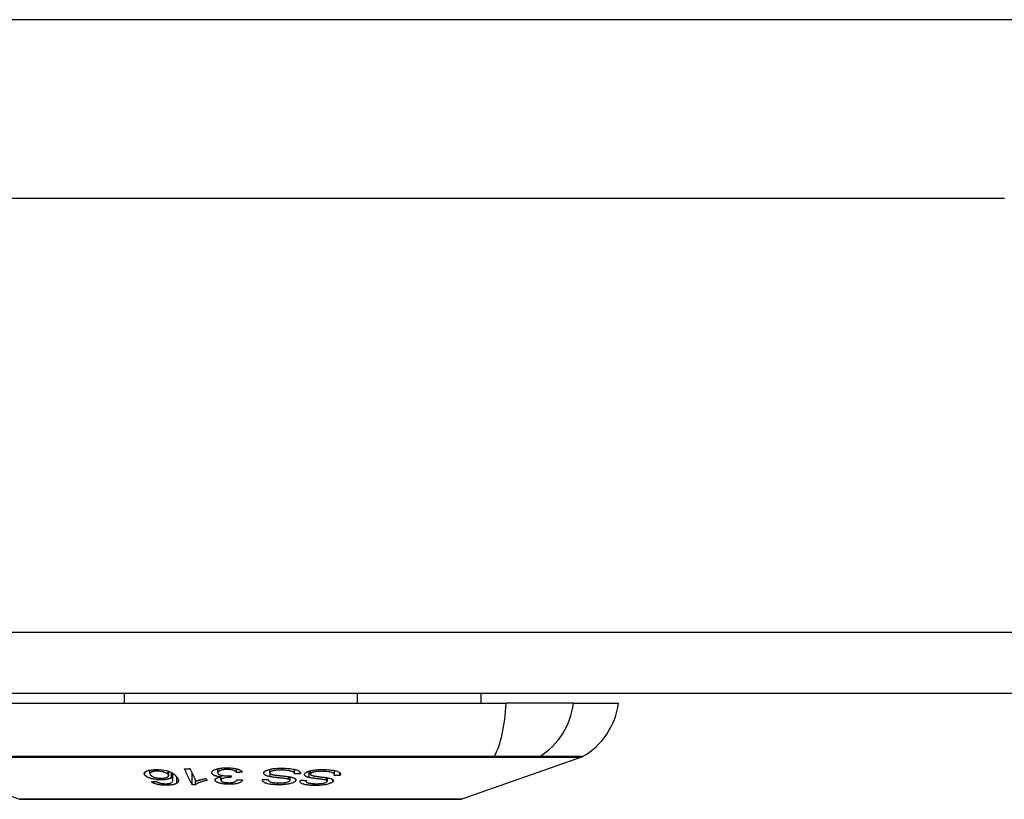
# Model space of a CAD drawing. Header units: inches. Extents: x 23 to 567, y 61 to 264.
# Tile 27 of 256: x 78.43 to 80.02, y 61.38 to 62.64. Entities that reach past the tile are written whole.
import ezdxf

# ---------------------------------------------------------------- set-up
doc = ezdxf.new("R2010")
doc.units = ezdxf.units.IN
doc.header["$MEASUREMENT"] = 0
doc.layers.add('Visible Edges(ANSI)', color=7, linetype='Continuous', lineweight=25)
doc.layers.add('Visible Tangent Edges(ANSI)', color=7, linetype='Continuous', lineweight=25)

msp = doc.modelspace()

# ---------------------------------------------------------------- linework, layer by layer
at = {"layer": 'Visible Edges(ANSI)'}
for p, q in [((77.4622, 62.348), (80.0202, 62.348)), ((131.0672, 61.548), (77.4622, 61.548)), ((78.5991, 61.548), (78.5991, 61.5323)), ((78.9752, 61.548), (78.9752, 61.5323)), ((79.175, 61.548), (79.175, 61.5323)), ((78.3585, 61.5323), (79.2158, 61.5323)), ((79.3246, 61.5323), (79.2158, 61.5323)), ((79.3246, 61.5323), (79.3974, 61.5323)), ((79.3375, 61.4454), (79.144, 61.3776)), ((78.6406, 61.4186), (78.6406, 61.4243)), ((78.6709, 61.4154), (78.6709, 61.4224)), ((78.6754, 61.4126), (78.6754, 61.4205)), ((78.6778, 61.4076), (78.6778, 61.419)), ((78.7086, 61.4007), (78.7086, 61.4201)), ((78.7503, 61.4202), (78.7503, 61.4266)), ((78.7554, 61.4134), (78.7554, 61.4161)), ((78.7721, 61.4153), (78.7715, 61.4125)), ((78.7715, 61.4125), (78.7715, 61.4152)), ((78.7804, 61.4205), (78.7804, 61.4265)), ((78.8341, 61.4199), (78.8341, 61.4257)), ((78.874, 61.4183), (78.874, 61.4256)), ((78.8834, 61.4182), (78.8834, 61.4203)), ((78.8998, 61.4178), (78.8998, 61.4234)), ((78.9386, 61.4172), (78.9386, 61.4237)), ((78.9474, 61.4159), (78.9474, 61.4201)), ((78.7144, 61.4008), (78.7144, 61.4076)), ((78.7313, 61.4108), (78.7328, 61.4077)), ((78.7553, 61.4083), (78.7553, 61.4134)), ((78.8318, 61.4087), (78.8318, 61.409)), ((78.8668, 61.4078), (78.8668, 61.4134)), ((78.8929, 61.4065), (78.8929, 61.4078)), ((78.9271, 61.4066), (78.9271, 61.4119))]:
    msp.add_line(p, q, dxfattribs=at)
at = {"layer": 'Visible Edges(ANSI)', "flags": 128}
for points in [[(78.6326, 61.4159), (78.6322, 61.4164), (78.6319, 61.4169), (78.6317, 61.4175), (78.6315, 61.418), (78.6315, 61.4185), (78.6315, 61.419), (78.6316, 61.4195), (78.6318, 61.42), (78.6321, 61.4204), (78.6324, 61.4209), (78.6329, 61.4214), (78.6335, 61.4218), (78.6342, 61.4223), (78.6349, 61.4227), (78.6358, 61.423), (78.6368, 61.4234), (78.6379, 61.4237), (78.6391, 61.424), (78.6404, 61.4243), (78.6418, 61.4245), (78.6433, 61.4247), (78.6449, 61.4249), (78.6465, 61.425), (78.6481, 61.4251)], [(78.6606, 61.4086), (78.6586, 61.4086), (78.6564, 61.4086), (78.6543, 61.4087), (78.6522, 61.4089), (78.6501, 61.4092), (78.6481, 61.4095), (78.6463, 61.4098), (78.6447, 61.4101), (78.6434, 61.4105), (78.6424, 61.4108), (78.6413, 61.4111), (78.6403, 61.4114), (78.6394, 61.4117), (78.6385, 61.4121), (78.6377, 61.4124), (78.6369, 61.4128), (78.6362, 61.4132), (78.6355, 61.4135), (78.6349, 61.4139), (78.6344, 61.4143), (78.6339, 61.4147), (78.6334, 61.4151), (78.633, 61.4155), (78.6326, 61.4159)], [(78.6504, 61.4226), (78.6497, 61.4226), (78.649, 61.4225), (78.6483, 61.4225), (78.6476, 61.4224), (78.6469, 61.4223), (78.6463, 61.4222), (78.6457, 61.4221), (78.6451, 61.4219), (78.6446, 61.4218), (78.6441, 61.4216), (78.6436, 61.4214), (78.6432, 61.4213), (78.6428, 61.4211), (78.6424, 61.4209), (78.6421, 61.4207), (78.6417, 61.4204), (78.6413, 61.4201), (78.6409, 61.4197), (78.6407, 61.4192), (78.6406, 61.4186), (78.6406, 61.4181), (78.6408, 61.4175), (78.6412, 61.4169), (78.6416, 61.4164)], [(78.6416, 61.4164), (78.642, 61.416), (78.6424, 61.4155), (78.6429, 61.4151), (78.6435, 61.4147), (78.6442, 61.4143), (78.6449, 61.4139), (78.6457, 61.4135), (78.6467, 61.4132), (78.6476, 61.4129), (78.6486, 61.4126), (78.6495, 61.4124), (78.6503, 61.4122), (78.6511, 61.412), (78.6518, 61.4119), (78.6526, 61.4117), (78.6535, 61.4116), (78.6543, 61.4115), (78.6552, 61.4114), (78.656, 61.4114), (78.6568, 61.4113), (78.6577, 61.4113), (78.6585, 61.4113), (78.6594, 61.4113), (78.6602, 61.4113)], [(78.6481, 61.4251), (78.6546, 61.4251), (78.6611, 61.4246), (78.667, 61.4235), (78.6705, 61.4225), (78.6717, 61.4221), (78.6726, 61.4218), (78.6735, 61.4214), (78.6743, 61.421), (78.6751, 61.4206), (78.6759, 61.4202), (78.6766, 61.4198), (78.6773, 61.4194), (78.6779, 61.419), (78.6785, 61.4186), (78.6791, 61.4181), (78.6796, 61.4177), (78.6802, 61.4173), (78.6807, 61.4168), (78.6812, 61.4164), (78.6816, 61.4159), (78.6821, 61.4155), (78.6825, 61.415), (78.6829, 61.4146), (78.6832, 61.4141)], [(78.6701, 61.4173), (78.6698, 61.4176), (78.6695, 61.4179), (78.6692, 61.4182), (78.6688, 61.4185), (78.6684, 61.4187), (78.668, 61.419), (78.6675, 61.4193), (78.667, 61.4196), (78.6665, 61.4198), (78.6659, 61.4201), (78.6653, 61.4204), (78.6646, 61.4206), (78.6639, 61.4209), (78.6631, 61.4211), (78.6623, 61.4214), (78.6615, 61.4216), (78.6606, 61.4218), (78.6597, 61.422), (78.6588, 61.4221), (78.6576, 61.4223), (78.6559, 61.4225), (78.6541, 61.4226), (78.6523, 61.4227), (78.6504, 61.4226)], [(78.6602, 61.4113), (78.6616, 61.4114), (78.6629, 61.4115), (78.6642, 61.4117), (78.6653, 61.4119), (78.6664, 61.4121), (78.6673, 61.4124), (78.6681, 61.4127), (78.6687, 61.413), (78.6692, 61.4132), (78.6696, 61.4135), (78.6699, 61.4137), (78.6702, 61.4139), (78.6704, 61.4142), (78.6706, 61.4145), (78.6707, 61.4147), (78.6708, 61.415), (78.6709, 61.4153), (78.6709, 61.4156), (78.6708, 61.4159), (78.6708, 61.4161), (78.6706, 61.4164), (78.6705, 61.4167), (78.6703, 61.417), (78.6701, 61.4173)], [(78.6964, 61.4265), (78.6967, 61.4265), (78.6971, 61.4265), (78.6975, 61.4265), (78.6979, 61.4265), (78.6982, 61.4265), (78.6986, 61.4265), (78.699, 61.4265), (78.6994, 61.4265), (78.6998, 61.4265), (78.7001, 61.4265), (78.7005, 61.4266), (78.7009, 61.4266), (78.7013, 61.4266), (78.7017, 61.4266), (78.702, 61.4266), (78.7024, 61.4266), (78.7028, 61.4266), (78.7032, 61.4266), (78.7035, 61.4266), (78.7039, 61.4266), (78.7043, 61.4266), (78.7047, 61.4267), (78.7051, 61.4267), (78.7054, 61.4267)], [(78.7086, 61.4007), (78.7081, 61.4018), (78.7075, 61.4029), (78.707, 61.4039), (78.7065, 61.405), (78.706, 61.4061), (78.7055, 61.4072), (78.705, 61.4082), (78.7045, 61.4093), (78.704, 61.4104), (78.7035, 61.4115), (78.703, 61.4125), (78.7024, 61.4136), (78.7019, 61.4147), (78.7014, 61.4158), (78.7009, 61.4168), (78.7004, 61.4179), (78.6999, 61.419), (78.6994, 61.4201), (78.6989, 61.4211), (78.6984, 61.4222), (78.6979, 61.4233), (78.6974, 61.4243), (78.6969, 61.4254), (78.6964, 61.4265)], [(78.7054, 61.4267), (78.7058, 61.4258), (78.7062, 61.425), (78.7066, 61.4242), (78.707, 61.4233), (78.7074, 61.4225), (78.7078, 61.4217), (78.7082, 61.4208), (78.7086, 61.42), (78.709, 61.4191), (78.7094, 61.4183), (78.7098, 61.4175), (78.7102, 61.4166), (78.7106, 61.4158), (78.711, 61.4149), (78.7114, 61.4141), (78.7118, 61.4133), (78.7122, 61.4124), (78.7126, 61.4116), (78.713, 61.4107), (78.7134, 61.4099), (78.7138, 61.4091), (78.7142, 61.4082), (78.7146, 61.4074), (78.7149, 61.4066)], [(78.7406, 61.4199), (78.7406, 61.4206), (78.7407, 61.4213), (78.7411, 61.422), (78.7417, 61.4227), (78.7424, 61.4234), (78.7434, 61.424), (78.7445, 61.4246), (78.7456, 61.4251), (78.7468, 61.4256), (78.7479, 61.426), (78.749, 61.4263), (78.75, 61.4265), (78.751, 61.4268), (78.7521, 61.427), (78.7533, 61.4272), (78.7545, 61.4274), (78.7557, 61.4276), (78.7569, 61.4277), (78.7582, 61.4278), (78.7595, 61.4279), (78.7608, 61.428), (78.7621, 61.4281), (78.7634, 61.4281), (78.7647, 61.4281)], [(78.7554, 61.4134), (78.7547, 61.4135), (78.7539, 61.4136), (78.7531, 61.4137), (78.7524, 61.4137), (78.7516, 61.4139), (78.7509, 61.414), (78.7502, 61.4141), (78.7495, 61.4142), (78.7488, 61.4144), (78.7481, 61.4145), (78.7475, 61.4147), (78.7469, 61.4149), (78.7463, 61.4151), (78.7457, 61.4153), (78.745, 61.4156), (78.7443, 61.4159), (78.7436, 61.4163), (78.7428, 61.4167), (78.7422, 61.4172), (78.7416, 61.4177), (78.7412, 61.4183), (78.7409, 61.4188), (78.7407, 61.4193), (78.7406, 61.4199)], [(78.765, 61.4255), (78.7638, 61.4254), (78.7626, 61.4254), (78.7615, 61.4253), (78.7603, 61.4252), (78.7592, 61.425), (78.7582, 61.4249), (78.7572, 61.4247), (78.7562, 61.4244), (78.7554, 61.4242), (78.7547, 61.4239), (78.754, 61.4237), (78.7534, 61.4235), (78.7529, 61.4232), (78.7524, 61.4229), (78.752, 61.4227), (78.7516, 61.4224), (78.7512, 61.4221), (78.7509, 61.4218), (78.7507, 61.4215), (78.7505, 61.4212), (78.7504, 61.4209), (78.7504, 61.4206), (78.7503, 61.4202), (78.7504, 61.4199)], [(78.7504, 61.4199), (78.7504, 61.4196), (78.7505, 61.4193), (78.7506, 61.419), (78.7508, 61.4188), (78.751, 61.4185), (78.7513, 61.4182), (78.7516, 61.4179), (78.752, 61.4177), (78.7524, 61.4174), (78.7529, 61.4171), (78.7534, 61.4169), (78.7539, 61.4167), (78.7545, 61.4164), (78.7552, 61.4162), (78.7559, 61.416), (78.7568, 61.4158), (78.7577, 61.4156), (78.7588, 61.4154), (78.7599, 61.4152), (78.761, 61.4151), (78.7622, 61.415), (78.7633, 61.4149), (78.7645, 61.4149), (78.7657, 61.4149)], [(78.7647, 61.4281), (78.7669, 61.4281), (78.7691, 61.428), (78.7712, 61.4279), (78.7733, 61.4277), (78.7754, 61.4275), (78.7773, 61.4272), (78.7789, 61.4269), (78.7802, 61.4266), (78.7813, 61.4263), (78.7822, 61.426), (78.7831, 61.4257), (78.7839, 61.4254), (78.7846, 61.4251), (78.7854, 61.4248), (78.786, 61.4244), (78.7866, 61.4241), (78.7872, 61.4237), (78.7877, 61.4233), (78.7881, 61.423), (78.7885, 61.4226), (78.7888, 61.4222), (78.7891, 61.4218), (78.7894, 61.4214), (78.7895, 61.421)], [(78.7804, 61.4205), (78.7801, 61.4209), (78.7797, 61.4213), (78.7793, 61.4217), (78.7788, 61.4221), (78.7783, 61.4225), (78.7777, 61.4229), (78.777, 61.4233), (78.7763, 61.4237), (78.7754, 61.424), (78.7746, 61.4243), (78.7738, 61.4245), (78.7731, 61.4247), (78.7725, 61.4248), (78.7719, 61.4249), (78.7713, 61.425), (78.7706, 61.4251), (78.77, 61.4252), (78.7693, 61.4253), (78.7686, 61.4253), (78.7679, 61.4254), (78.7672, 61.4254), (78.7665, 61.4254), (78.7658, 61.4255), (78.765, 61.4255)], [(78.7657, 61.4149), (78.766, 61.4149), (78.7662, 61.4149), (78.7665, 61.4149), (78.7668, 61.4149), (78.767, 61.4149), (78.7673, 61.4149), (78.7676, 61.4149), (78.7678, 61.4149), (78.7681, 61.415), (78.7684, 61.415), (78.7687, 61.415), (78.7689, 61.415), (78.7692, 61.415), (78.7695, 61.4151), (78.7697, 61.4151), (78.77, 61.4151), (78.7703, 61.4151), (78.7705, 61.4151), (78.7708, 61.4152), (78.7711, 61.4152), (78.7713, 61.4152), (78.7716, 61.4152), (78.7719, 61.4153), (78.7721, 61.4153)], [(78.7895, 61.421), (78.7892, 61.421), (78.7888, 61.421), (78.7884, 61.4209), (78.788, 61.4209), (78.7876, 61.4209), (78.7873, 61.4209), (78.7869, 61.4208), (78.7865, 61.4208), (78.7861, 61.4208), (78.7857, 61.4208), (78.7854, 61.4207), (78.785, 61.4207), (78.7846, 61.4207), (78.7842, 61.4207), (78.7838, 61.4207), (78.7834, 61.4206), (78.7831, 61.4206), (78.7827, 61.4206), (78.7823, 61.4206), (78.7819, 61.4205), (78.7815, 61.4205), (78.7812, 61.4205), (78.7808, 61.4205), (78.7804, 61.4205)], [(78.8347, 61.4137), (78.8336, 61.4139), (78.8325, 61.4142), (78.8315, 61.4145), (78.8305, 61.4147), (78.8296, 61.415), (78.8287, 61.4154), (78.8279, 61.4157), (78.8272, 61.4161), (78.8266, 61.4164), (78.8261, 61.4167), (78.8257, 61.417), (78.8254, 61.4173), (78.8252, 61.4176), (78.825, 61.4178), (78.8248, 61.4181), (78.8247, 61.4184), (78.8245, 61.4186), (78.8245, 61.4189), (78.8244, 61.4191), (78.8244, 61.4194), (78.8244, 61.4196), (78.8245, 61.4199), (78.8245, 61.4202), (78.8246, 61.4204)], [(78.8246, 61.4204), (78.8248, 61.4208), (78.8251, 61.4212), (78.8254, 61.4216), (78.8258, 61.422), (78.8262, 61.4224), (78.8268, 61.4228), (78.8273, 61.4231), (78.828, 61.4235), (78.8287, 61.4238), (78.8295, 61.4242), (78.8304, 61.4245), (78.8314, 61.4249), (78.8326, 61.4253), (78.8338, 61.4256), (78.8352, 61.4259), (78.8366, 61.4262), (78.8381, 61.4264), (78.8396, 61.4267), (78.8412, 61.4269), (78.8434, 61.4271), (78.846, 61.4273), (78.849, 61.4274), (78.8521, 61.4275), (78.8552, 61.4274)], [(78.8342, 61.4204), (78.8341, 61.4202), (78.8341, 61.4199), (78.8341, 61.4197), (78.8342, 61.4195), (78.8343, 61.4192), (78.8344, 61.419), (78.8346, 61.4188), (78.8349, 61.4185), (78.8352, 61.4183), (78.8355, 61.4182), (78.8358, 61.418), (78.8361, 61.4179), (78.8365, 61.4177), (78.8369, 61.4176), (78.8373, 61.4175), (78.8377, 61.4173), (78.8381, 61.4172), (78.8386, 61.4171), (78.839, 61.417), (78.8395, 61.4169), (78.84, 61.4168), (78.8405, 61.4167), (78.841, 61.4166), (78.8414, 61.4165)], [(78.8544, 61.4244), (78.8532, 61.4244), (78.852, 61.4244), (78.8507, 61.4244), (78.8495, 61.4244), (78.8482, 61.4243), (78.847, 61.4243), (78.8458, 61.4242), (78.8446, 61.4241), (78.8434, 61.4239), (78.8422, 61.4238), (78.8411, 61.4236), (78.84, 61.4234), (78.839, 61.4232), (78.8381, 61.4229), (78.8373, 61.4226), (78.8366, 61.4224), (78.8361, 61.4221), (78.8356, 61.4219), (78.8353, 61.4216), (78.835, 61.4214), (78.8347, 61.4212), (78.8345, 61.4209), (78.8343, 61.4207), (78.8342, 61.4204)], [(78.8414, 61.4165), (78.8421, 61.4164), (78.8429, 61.4163), (78.8437, 61.4162), (78.8447, 61.4161), (78.8457, 61.416), (78.8468, 61.4158), (78.848, 61.4157), (78.8492, 61.4156), (78.8504, 61.4154), (78.8517, 61.4153), (78.853, 61.4151), (78.8543, 61.415), (78.8555, 61.4149), (78.8568, 61.4147), (78.8581, 61.4146), (78.8593, 61.4144), (78.8605, 61.4143), (78.8616, 61.4141), (78.8628, 61.414), (78.8639, 61.4138), (78.865, 61.4137), (78.8661, 61.4135), (78.8671, 61.4133), (78.868, 61.4132)], [(78.874, 61.4181), (78.874, 61.4185), (78.8739, 61.4189), (78.8738, 61.4193), (78.8736, 61.4197), (78.8734, 61.4201), (78.8731, 61.4205), (78.8727, 61.4209), (78.8721, 61.4213), (78.8715, 61.4217), (78.8707, 61.422), (78.8698, 61.4223), (78.8688, 61.4227), (78.8677, 61.4229), (78.8665, 61.4232), (78.8654, 61.4234), (78.8642, 61.4236), (78.8631, 61.4238), (78.8619, 61.4239), (78.8607, 61.424), (78.8595, 61.4241), (78.8582, 61.4242), (78.857, 61.4243), (78.8557, 61.4243), (78.8544, 61.4244)], [(78.8552, 61.4274), (78.8596, 61.4273), (78.8637, 61.427), (78.8671, 61.4267), (78.8698, 61.4264), (78.8717, 61.4261), (78.8734, 61.4258), (78.8749, 61.4254), (78.8763, 61.425), (78.8776, 61.4246), (78.8788, 61.4241), (78.8798, 61.4237), (78.8807, 61.4232), (78.8814, 61.4227), (78.8819, 61.4223), (78.8824, 61.4219), (78.8827, 61.4215), (78.883, 61.4211), (78.8832, 61.4207), (78.8834, 61.4203), (78.8835, 61.4199), (78.8836, 61.4195), (78.8835, 61.4191), (78.8835, 61.4187), (78.8834, 61.4182)], [(78.8834, 61.4182), (78.883, 61.4182), (78.8826, 61.4182), (78.8822, 61.4182), (78.8818, 61.4182), (78.8814, 61.4182), (78.881, 61.4182), (78.8806, 61.4182), (78.8802, 61.4182), (78.8799, 61.4182), (78.8795, 61.4182), (78.8791, 61.4182), (78.8787, 61.4181), (78.8783, 61.4181), (78.8779, 61.4181), (78.8775, 61.4181), (78.8771, 61.4181), (78.8767, 61.4181), (78.8763, 61.4181), (78.8759, 61.4181), (78.8756, 61.4181), (78.8752, 61.4181), (78.8748, 61.4181), (78.8744, 61.4181), (78.874, 61.4181)], [(78.898, 61.4123), (78.897, 61.4125), (78.8961, 61.4128), (78.8952, 61.4131), (78.8943, 61.4134), (78.8936, 61.4137), (78.8928, 61.414), (78.8922, 61.4144), (78.8916, 61.4147), (78.8912, 61.415), (78.8908, 61.4154), (78.8905, 61.4157), (78.8903, 61.416), (78.8902, 61.4162), (78.8901, 61.4165), (78.89, 61.4167), (78.89, 61.417), (78.89, 61.4172), (78.89, 61.4175), (78.8901, 61.4177), (78.8902, 61.418), (78.8903, 61.4182), (78.8904, 61.4185), (78.8906, 61.4188), (78.8908, 61.419)], [(78.8908, 61.419), (78.8912, 61.4194), (78.8916, 61.4198), (78.892, 61.4201), (78.8925, 61.4205), (78.8931, 61.4209), (78.8938, 61.4212), (78.8944, 61.4215), (78.8952, 61.4219), (78.896, 61.4222), (78.8968, 61.4225), (78.8978, 61.4228), (78.8991, 61.4232), (78.9009, 61.4236), (78.9032, 61.4241), (78.9056, 61.4245), (78.908, 61.4248), (78.9102, 61.425), (78.9122, 61.4251), (78.9141, 61.4252), (78.9161, 61.4253), (78.918, 61.4253), (78.9199, 61.4253), (78.9218, 61.4253), (78.9237, 61.4252)], [(78.9002, 61.4188), (78.9, 61.4186), (78.8999, 61.4183), (78.8998, 61.4181), (78.8998, 61.4178), (78.8998, 61.4176), (78.8999, 61.4174), (78.9, 61.4171), (78.9002, 61.4169), (78.9004, 61.4167), (78.9007, 61.4165), (78.9009, 61.4164), (78.9012, 61.4162), (78.9015, 61.4161), (78.9018, 61.416), (78.9021, 61.4158), (78.9025, 61.4157), (78.9029, 61.4156), (78.9033, 61.4155), (78.9037, 61.4154), (78.9041, 61.4153), (78.9045, 61.4152), (78.9049, 61.4151), (78.9053, 61.415), (78.9058, 61.4149)], [(78.9216, 61.4223), (78.9199, 61.4223), (78.9181, 61.4224), (78.9164, 61.4223), (78.9146, 61.4223), (78.9129, 61.4222), (78.9115, 61.4221), (78.9102, 61.422), (78.9092, 61.4219), (78.9082, 61.4218), (78.9072, 61.4216), (78.9062, 61.4214), (78.9053, 61.4212), (78.9044, 61.421), (78.9037, 61.4208), (78.9031, 61.4206), (78.9025, 61.4203), (78.9021, 61.4202), (78.9018, 61.42), (78.9014, 61.4198), (78.9011, 61.4196), (78.9009, 61.4194), (78.9006, 61.4192), (78.9004, 61.419), (78.9002, 61.4188)], [(78.9058, 61.4149), (78.9064, 61.4148), (78.9071, 61.4147), (78.9079, 61.4146), (78.9088, 61.4144), (78.9097, 61.4143), (78.9107, 61.4141), (78.9118, 61.414), (78.9129, 61.4139), (78.9141, 61.4137), (78.9153, 61.4135), (78.9165, 61.4134), (78.9177, 61.4132), (78.9189, 61.4131), (78.9201, 61.4129), (78.9212, 61.4128), (78.9224, 61.4126), (78.9235, 61.4124), (78.9246, 61.4123), (78.9256, 61.4121), (78.9267, 61.412), (78.9277, 61.4118), (78.9286, 61.4116), (78.9295, 61.4114), (78.9303, 61.4113)], [(78.9382, 61.4158), (78.9383, 61.4161), (78.9384, 61.4163), (78.9385, 61.4166), (78.9385, 61.4168), (78.9386, 61.417), (78.9386, 61.4173), (78.9385, 61.4175), (78.9385, 61.4178), (78.9384, 61.418), (78.9383, 61.4182), (78.9382, 61.4184), (78.938, 61.4187), (78.9378, 61.4189), (78.9375, 61.4191), (78.9371, 61.4194), (78.9365, 61.4198), (78.9356, 61.4201), (78.9345, 61.4205), (78.933, 61.4209), (78.9312, 61.4213), (78.9291, 61.4216), (78.9267, 61.4219), (78.9242, 61.4221), (78.9216, 61.4223)], [(78.9237, 61.4252), (78.9263, 61.4251), (78.9289, 61.4249), (78.9315, 61.4247), (78.934, 61.4244), (78.9363, 61.4241), (78.9382, 61.4238), (78.9399, 61.4234), (78.9415, 61.4231), (78.9429, 61.4226), (78.9441, 61.4222), (78.9452, 61.4217), (78.9461, 61.4212), (78.9468, 61.4207), (78.9473, 61.4202), (78.9477, 61.4197), (78.948, 61.4193), (78.9482, 61.4188), (78.9483, 61.4184), (78.9483, 61.418), (78.9483, 61.4176), (78.9481, 61.4172), (78.948, 61.4167), (78.9477, 61.4163), (78.9474, 61.4159)], [(78.9474, 61.4159), (78.947, 61.4159), (78.9467, 61.4159), (78.9463, 61.4159), (78.9459, 61.4159), (78.9455, 61.4159), (78.9451, 61.4159), (78.9447, 61.4159), (78.9444, 61.4159), (78.944, 61.4159), (78.9436, 61.4159), (78.9432, 61.4159), (78.9428, 61.4159), (78.9424, 61.4158), (78.942, 61.4158), (78.9417, 61.4158), (78.9413, 61.4158), (78.9409, 61.4158), (78.9405, 61.4158), (78.9401, 61.4158), (78.9397, 61.4158), (78.9393, 61.4158), (78.939, 61.4158), (78.9386, 61.4158), (78.9382, 61.4158)], [(78.6428, 61.4055), (78.6431, 61.4055), (78.6435, 61.4056), (78.6438, 61.4056), (78.6442, 61.4056), (78.6446, 61.4056), (78.6449, 61.4056), (78.6453, 61.4056), (78.6456, 61.4057), (78.646, 61.4057), (78.6464, 61.4057), (78.6467, 61.4057), (78.6471, 61.4057), (78.6474, 61.4057), (78.6478, 61.4058), (78.6481, 61.4058), (78.6485, 61.4058), (78.6489, 61.4058), (78.6492, 61.4058), (78.6496, 61.4058), (78.6499, 61.4059), (78.6503, 61.4059), (78.6506, 61.4059), (78.651, 61.4059), (78.6514, 61.4059)], [(78.6684, 61.3998), (78.6671, 61.3998), (78.6658, 61.3998), (78.6645, 61.3998), (78.6631, 61.3999), (78.6618, 61.4), (78.6605, 61.4001), (78.6591, 61.4002), (78.6578, 61.4004), (78.6565, 61.4005), (78.6553, 61.4007), (78.6541, 61.401), (78.6529, 61.4012), (78.6517, 61.4015), (78.6506, 61.4018), (78.6496, 61.4021), (78.6486, 61.4025), (78.6476, 61.4028), (78.6468, 61.4032), (78.646, 61.4035), (78.6452, 61.4039), (78.6445, 61.4043), (78.6439, 61.4047), (78.6433, 61.4051), (78.6428, 61.4055)], [(78.6514, 61.4059), (78.6515, 61.4058), (78.6517, 61.4057), (78.6519, 61.4056), (78.6521, 61.4055), (78.6523, 61.4054), (78.6525, 61.4053), (78.6527, 61.4051), (78.6529, 61.405), (78.6531, 61.4049), (78.6533, 61.4048), (78.6535, 61.4047), (78.6538, 61.4046), (78.654, 61.4045), (78.6542, 61.4044), (78.6545, 61.4043), (78.6547, 61.4042), (78.6549, 61.4041), (78.6552, 61.404), (78.6555, 61.4039), (78.6557, 61.4038), (78.656, 61.4037), (78.6563, 61.4036), (78.6566, 61.4035), (78.6569, 61.4034)], [(78.6569, 61.4034), (78.6573, 61.4033), (78.6577, 61.4032), (78.658, 61.4031), (78.6584, 61.4031), (78.6588, 61.403), (78.6592, 61.4029), (78.6596, 61.4028), (78.6601, 61.4028), (78.6605, 61.4027), (78.6609, 61.4026), (78.6613, 61.4026), (78.6617, 61.4025), (78.6621, 61.4025), (78.6626, 61.4025), (78.663, 61.4024), (78.6634, 61.4024), (78.6639, 61.4024), (78.6643, 61.4023), (78.6647, 61.4023), (78.6652, 61.4023), (78.6656, 61.4023), (78.666, 61.4023), (78.6665, 61.4023), (78.6669, 61.4023)], [(78.6754, 61.4126), (78.6752, 61.4124), (78.675, 61.4122), (78.6747, 61.412), (78.6745, 61.4118), (78.6742, 61.4116), (78.6739, 61.4114), (78.6736, 61.4112), (78.6732, 61.411), (78.6729, 61.4108), (78.6725, 61.4107), (78.672, 61.4105), (78.6715, 61.4103), (78.6709, 61.4101), (78.6703, 61.4099), (78.6695, 61.4097), (78.6687, 61.4095), (78.6678, 61.4093), (78.6669, 61.4092), (78.6659, 61.409), (78.6649, 61.4089), (78.6639, 61.4088), (78.6628, 61.4087), (78.6617, 61.4086), (78.6606, 61.4086)], [(78.6669, 61.4023), (78.6672, 61.4023), (78.6676, 61.4024), (78.6679, 61.4024), (78.6682, 61.4024), (78.6685, 61.4024), (78.6689, 61.4024), (78.6692, 61.4025), (78.6695, 61.4025), (78.6698, 61.4025), (78.6701, 61.4026), (78.6704, 61.4026), (78.6707, 61.4026), (78.671, 61.4027), (78.6712, 61.4027), (78.6715, 61.4028), (78.6718, 61.4028), (78.672, 61.4029), (78.6723, 61.403), (78.6725, 61.403), (78.6728, 61.4031), (78.673, 61.4031), (78.6732, 61.4032), (78.6734, 61.4033), (78.6736, 61.4034)], [(78.6842, 61.4032), (78.6838, 61.403), (78.6834, 61.4028), (78.683, 61.4025), (78.6826, 61.4023), (78.6821, 61.4021), (78.6816, 61.4019), (78.6811, 61.4017), (78.6805, 61.4015), (78.6799, 61.4013), (78.6793, 61.4011), (78.6787, 61.401), (78.678, 61.4008), (78.6773, 61.4007), (78.6766, 61.4005), (78.6758, 61.4004), (78.6751, 61.4003), (78.6743, 61.4002), (78.6735, 61.4001), (78.6727, 61.4001), (78.6719, 61.4), (78.671, 61.3999), (78.6702, 61.3999), (78.6693, 61.3999), (78.6684, 61.3998)], [(78.6736, 61.4034), (78.6749, 61.4039), (78.676, 61.4045), (78.6768, 61.4052), (78.6773, 61.4059), (78.6776, 61.4066), (78.6778, 61.4072), (78.6778, 61.4076), (78.6778, 61.408), (78.6778, 61.4083), (78.6777, 61.4085), (78.6776, 61.4088), (78.6775, 61.4091), (78.6774, 61.4094), (78.6773, 61.4097), (78.6771, 61.41), (78.677, 61.4103), (78.6768, 61.4106), (78.6766, 61.4109), (78.6764, 61.4111), (78.6763, 61.4114), (78.676, 61.4117), (78.6758, 61.412), (78.6756, 61.4123), (78.6754, 61.4126)], [(78.6832, 61.4141), (78.6836, 61.4137), (78.684, 61.4132), (78.6844, 61.4127), (78.6847, 61.4122), (78.685, 61.4117), (78.6853, 61.4112), (78.6855, 61.4107), (78.6858, 61.4102), (78.686, 61.4097), (78.6862, 61.4093), (78.6863, 61.4088), (78.6864, 61.4083), (78.6865, 61.4079), (78.6865, 61.4074), (78.6865, 61.407), (78.6864, 61.4065), (78.6863, 61.4061), (78.6862, 61.4057), (78.686, 61.4052), (78.6858, 61.4048), (78.6855, 61.4044), (78.6851, 61.404), (78.6847, 61.4036), (78.6842, 61.4032)], [(78.7144, 61.4008), (78.7142, 61.4008), (78.7139, 61.4008), (78.7137, 61.4008), (78.7135, 61.4008), (78.7132, 61.4008), (78.713, 61.4008), (78.7127, 61.4008), (78.7125, 61.4008), (78.7122, 61.4008), (78.712, 61.4008), (78.7117, 61.4008), (78.7115, 61.4008), (78.7113, 61.4008), (78.711, 61.4008), (78.7108, 61.4008), (78.7105, 61.4008), (78.7103, 61.4008), (78.71, 61.4008), (78.7098, 61.4008), (78.7095, 61.4008), (78.7093, 61.4007), (78.7091, 61.4007), (78.7088, 61.4007), (78.7086, 61.4007)], [(78.7328, 61.4077), (78.7313, 61.4074), (78.7299, 61.4071), (78.7286, 61.4068), (78.7274, 61.4065), (78.7263, 61.4062), (78.7252, 61.4058), (78.7242, 61.4055), (78.7233, 61.4052), (78.7224, 61.4049), (78.7216, 61.4047), (78.7208, 61.4044), (78.7201, 61.4041), (78.7195, 61.4038), (78.7189, 61.4036), (78.7183, 61.4033), (78.7178, 61.403), (78.7173, 61.4028), (78.7168, 61.4025), (78.7163, 61.4022), (78.7159, 61.402), (78.7154, 61.4017), (78.7151, 61.4014), (78.7147, 61.4011), (78.7144, 61.4008)], [(78.7149, 61.4066), (78.7154, 61.4067), (78.7158, 61.4069), (78.7162, 61.407), (78.7167, 61.4072), (78.7171, 61.4074), (78.7176, 61.4075), (78.7181, 61.4077), (78.7185, 61.4078), (78.719, 61.408), (78.7195, 61.4081), (78.72, 61.4082), (78.7205, 61.4084), (78.721, 61.4085), (78.7215, 61.4086), (78.7221, 61.4088), (78.7228, 61.409), (78.7236, 61.4092), (78.7245, 61.4094), (78.7255, 61.4096), (78.7266, 61.4099), (78.7277, 61.4101), (78.7289, 61.4103), (78.7301, 61.4106), (78.7313, 61.4108)], [(78.7458, 61.4081), (78.7458, 61.4084), (78.7458, 61.4086), (78.7458, 61.4089), (78.7459, 61.4091), (78.746, 61.4093), (78.7461, 61.4096), (78.7463, 61.4098), (78.7465, 61.41), (78.7467, 61.4103), (78.7469, 61.4105), (78.7472, 61.4107), (78.7475, 61.4109), (78.7479, 61.4112), (78.7483, 61.4114), (78.7488, 61.4116), (78.7494, 61.4119), (78.75, 61.4121), (78.7507, 61.4123), (78.7514, 61.4126), (78.7521, 61.4128), (78.7529, 61.4129), (78.7537, 61.4131), (78.7546, 61.4133), (78.7554, 61.4134)], [(78.7686, 61.4014), (78.767, 61.4014), (78.7654, 61.4014), (78.7638, 61.4015), (78.7622, 61.4016), (78.7606, 61.4018), (78.7591, 61.402), (78.7575, 61.4022), (78.7561, 61.4025), (78.7547, 61.4028), (78.7534, 61.4031), (78.7522, 61.4035), (78.7511, 61.4038), (78.7501, 61.4042), (78.7493, 61.4046), (78.7486, 61.405), (78.748, 61.4054), (78.7475, 61.4057), (78.7471, 61.4061), (78.7468, 61.4064), (78.7465, 61.4067), (78.7462, 61.4071), (78.746, 61.4074), (78.7459, 61.4078), (78.7458, 61.4081)], [(78.77, 61.4125), (78.7663, 61.4124), (78.7629, 61.412), (78.7599, 61.4114), (78.7582, 61.411), (78.7577, 61.4108), (78.7574, 61.4107), (78.7571, 61.4105), (78.7569, 61.4104), (78.7567, 61.4103), (78.7564, 61.4101), (78.7563, 61.41), (78.7561, 61.4099), (78.7559, 61.4097), (78.7558, 61.4096), (78.7557, 61.4094), (78.7556, 61.4093), (78.7555, 61.4091), (78.7554, 61.409), (78.7554, 61.4088), (78.7553, 61.4087), (78.7553, 61.4085), (78.7553, 61.4084), (78.7553, 61.4082), (78.7553, 61.4081)], [(78.7553, 61.4081), (78.7554, 61.4078), (78.7555, 61.4075), (78.7556, 61.4073), (78.7558, 61.407), (78.756, 61.4067), (78.7563, 61.4065), (78.7567, 61.4062), (78.7571, 61.406), (78.7575, 61.4058), (78.758, 61.4055), (78.7585, 61.4053), (78.7591, 61.4051), (78.7597, 61.4049), (78.7604, 61.4048), (78.7611, 61.4046), (78.7618, 61.4045), (78.7625, 61.4044), (78.7633, 61.4043), (78.7641, 61.4042), (78.7649, 61.4041), (78.7657, 61.4041), (78.7665, 61.404), (78.7673, 61.404), (78.7681, 61.404)], [(78.7681, 61.404), (78.7694, 61.404), (78.7707, 61.4041), (78.7719, 61.4042), (78.7731, 61.4043), (78.7743, 61.4045), (78.7753, 61.4048), (78.7761, 61.405), (78.7767, 61.4052), (78.7773, 61.4054), (78.7777, 61.4056), (78.7781, 61.4058), (78.7785, 61.406), (78.7789, 61.4062), (78.7792, 61.4064), (78.7795, 61.4067), (78.7798, 61.4069), (78.78, 61.4071), (78.7802, 61.4074), (78.7804, 61.4076), (78.7806, 61.4079), (78.7807, 61.4081), (78.7808, 61.4084), (78.7809, 61.4086), (78.781, 61.4089)], [(78.7903, 61.4084), (78.79, 61.4078), (78.7896, 61.4072), (78.7892, 61.4066), (78.7886, 61.4061), (78.7879, 61.4055), (78.7871, 61.405), (78.7862, 61.4044), (78.7852, 61.404), (78.7843, 61.4036), (78.7834, 61.4033), (78.7825, 61.403), (78.7816, 61.4028), (78.7807, 61.4026), (78.7797, 61.4024), (78.7787, 61.4022), (78.7777, 61.402), (78.7766, 61.4019), (78.7755, 61.4017), (78.7744, 61.4016), (78.7733, 61.4015), (78.7721, 61.4015), (78.771, 61.4014), (78.7698, 61.4014), (78.7686, 61.4014)], [(78.7715, 61.4125), (78.7715, 61.4125), (78.7714, 61.4125), (78.7713, 61.4125), (78.7713, 61.4125), (78.7712, 61.4125), (78.7711, 61.4125), (78.7711, 61.4125), (78.771, 61.4125), (78.7709, 61.4125), (78.7709, 61.4125), (78.7708, 61.4125), (78.7708, 61.4125), (78.7707, 61.4125), (78.7706, 61.4125), (78.7706, 61.4125), (78.7705, 61.4125), (78.7705, 61.4125), (78.7704, 61.4125), (78.7703, 61.4125), (78.7703, 61.4125), (78.7702, 61.4125), (78.7701, 61.4125), (78.7701, 61.4125), (78.77, 61.4125)], [(78.781, 61.4089), (78.7814, 61.4088), (78.7818, 61.4088), (78.7822, 61.4088), (78.7826, 61.4088), (78.783, 61.4088), (78.7833, 61.4087), (78.7837, 61.4087), (78.7841, 61.4087), (78.7845, 61.4087), (78.7849, 61.4087), (78.7853, 61.4087), (78.7857, 61.4086), (78.786, 61.4086), (78.7864, 61.4086), (78.7868, 61.4086), (78.7872, 61.4086), (78.7876, 61.4085), (78.788, 61.4085), (78.7884, 61.4085), (78.7888, 61.4085), (78.7891, 61.4085), (78.7895, 61.4085), (78.7899, 61.4084), (78.7903, 61.4084)], [(78.8471, 61.4006), (78.8456, 61.4007), (78.8441, 61.4007), (78.8426, 61.4008), (78.8411, 61.4009), (78.8396, 61.401), (78.8382, 61.4011), (78.8367, 61.4013), (78.8353, 61.4014), (78.834, 61.4016), (78.8326, 61.4019), (78.8311, 61.4022), (78.8296, 61.4025), (78.8281, 61.403), (78.8266, 61.4035), (78.8254, 61.4041), (78.8244, 61.4047), (78.8237, 61.4053), (78.8231, 61.4058), (78.8227, 61.4063), (78.8224, 61.4068), (78.8222, 61.4074), (78.8222, 61.4079), (78.8222, 61.4085), (78.8223, 61.409)], [(78.8223, 61.409), (78.8227, 61.409), (78.8231, 61.409), (78.8235, 61.409), (78.8239, 61.409), (78.8243, 61.409), (78.8247, 61.409), (78.8251, 61.409), (78.8255, 61.409), (78.8258, 61.409), (78.8262, 61.409), (78.8266, 61.409), (78.827, 61.409), (78.8274, 61.409), (78.8278, 61.409), (78.8282, 61.409), (78.8286, 61.409), (78.829, 61.409), (78.8294, 61.409), (78.8298, 61.409), (78.8302, 61.409), (78.8306, 61.409), (78.831, 61.409), (78.8314, 61.409), (78.8318, 61.409)], [(78.8318, 61.409), (78.8318, 61.4084), (78.8319, 61.4079), (78.8322, 61.4073), (78.8326, 61.4068), (78.8332, 61.4063), (78.8339, 61.4058), (78.8348, 61.4054), (78.8357, 61.4051), (78.8365, 61.4048), (78.8371, 61.4047), (78.8378, 61.4045), (78.8385, 61.4044), (78.8392, 61.4043), (78.84, 61.4042), (78.8407, 61.4041), (78.8415, 61.404), (78.8423, 61.4039), (78.8431, 61.4039), (78.8439, 61.4038), (78.8447, 61.4038), (78.8455, 61.4037), (78.8463, 61.4037), (78.8471, 61.4037), (78.848, 61.4037)], [(78.8647, 61.4097), (78.864, 61.4099), (78.8632, 61.4101), (78.8622, 61.4103), (78.861, 61.4104), (78.8598, 61.4106), (78.8585, 61.4108), (78.8572, 61.411), (78.856, 61.4111), (78.8547, 61.4112), (78.8535, 61.4114), (78.8523, 61.4115), (78.8512, 61.4116), (78.8499, 61.4117), (78.8487, 61.4119), (78.8475, 61.412), (78.8462, 61.4121), (78.8448, 61.4123), (78.8434, 61.4125), (78.8419, 61.4126), (78.8403, 61.4128), (78.8388, 61.413), (78.8373, 61.4133), (78.8359, 61.4135), (78.8347, 61.4137)], [(78.8762, 61.4075), (78.8758, 61.4068), (78.8751, 61.4061), (78.8742, 61.4054), (78.8731, 61.4047), (78.8718, 61.404), (78.8705, 61.4035), (78.8693, 61.4031), (78.8683, 61.4028), (78.8674, 61.4026), (78.8666, 61.4024), (78.8657, 61.4022), (78.8648, 61.402), (78.8638, 61.4018), (78.8629, 61.4017), (78.8619, 61.4015), (78.861, 61.4014), (78.8598, 61.4012), (78.8585, 61.4011), (78.8569, 61.4009), (78.8551, 61.4008), (78.8531, 61.4007), (78.8511, 61.4007), (78.8491, 61.4006), (78.8471, 61.4006)], [(78.848, 61.4037), (78.8486, 61.4036), (78.8492, 61.4036), (78.8499, 61.4036), (78.8505, 61.4036), (78.8512, 61.4037), (78.8518, 61.4037), (78.8525, 61.4037), (78.8531, 61.4037), (78.8538, 61.4037), (78.8544, 61.4038), (78.8551, 61.4038), (78.8557, 61.4038), (78.8564, 61.4039), (78.857, 61.404), (78.8577, 61.404), (78.8583, 61.4041), (78.8589, 61.4042), (78.8595, 61.4043), (78.8603, 61.4044), (78.8618, 61.4047), (78.8636, 61.4053), (78.8651, 61.4059), (78.8661, 61.4066), (78.8667, 61.4073)], [(78.8667, 61.4073), (78.8667, 61.4075), (78.8667, 61.4076), (78.8668, 61.4077), (78.8668, 61.4078), (78.8668, 61.4079), (78.8668, 61.408), (78.8667, 61.4081), (78.8667, 61.4082), (78.8667, 61.4083), (78.8666, 61.4084), (78.8666, 61.4085), (78.8665, 61.4086), (78.8664, 61.4087), (78.8663, 61.4088), (78.8662, 61.4089), (78.8661, 61.409), (78.8659, 61.4091), (78.8658, 61.4092), (78.8656, 61.4093), (78.8655, 61.4093), (78.8653, 61.4094), (78.8651, 61.4095), (78.8649, 61.4096), (78.8647, 61.4097)], [(78.868, 61.4132), (78.8689, 61.413), (78.8698, 61.4127), (78.8707, 61.4125), (78.8715, 61.4123), (78.8723, 61.412), (78.8731, 61.4117), (78.8737, 61.4114), (78.8743, 61.4111), (78.8747, 61.4108), (78.8751, 61.4106), (78.8754, 61.4103), (78.8757, 61.4101), (78.8758, 61.4099), (78.876, 61.4097), (78.8761, 61.4095), (78.8762, 61.4093), (78.8763, 61.409), (78.8764, 61.4088), (78.8764, 61.4086), (78.8764, 61.4084), (78.8764, 61.4082), (78.8764, 61.408), (78.8763, 61.4078), (78.8762, 61.4075)], [(78.9049, 61.3995), (78.9033, 61.3996), (78.9017, 61.3996), (78.9002, 61.3997), (78.8987, 61.3998), (78.8972, 61.4), (78.8957, 61.4001), (78.8943, 61.4003), (78.893, 61.4005), (78.8916, 61.4008), (78.8903, 61.4011), (78.889, 61.4014), (78.8877, 61.4019), (78.8865, 61.4024), (78.8854, 61.4029), (78.8847, 61.4034), (78.8841, 61.404), (78.8837, 61.4045), (78.8834, 61.405), (78.8833, 61.4055), (78.8832, 61.406), (78.8833, 61.4064), (78.8834, 61.4069), (78.8836, 61.4074), (78.8839, 61.4079)], [(78.8839, 61.4079), (78.8843, 61.4079), (78.8847, 61.4079), (78.8851, 61.4079), (78.8855, 61.4079), (78.8859, 61.4079), (78.8863, 61.4079), (78.8867, 61.4079), (78.887, 61.4079), (78.8874, 61.4079), (78.8878, 61.4079), (78.8882, 61.4079), (78.8886, 61.4079), (78.889, 61.4079), (78.8894, 61.4078), (78.8898, 61.4078), (78.8902, 61.4078), (78.8905, 61.4078), (78.8909, 61.4078), (78.8913, 61.4078), (78.8917, 61.4078), (78.8921, 61.4078), (78.8925, 61.4078), (78.8929, 61.4078), (78.8933, 61.4078)], [(78.8933, 61.4078), (78.8931, 61.4074), (78.893, 61.4069), (78.8929, 61.4065), (78.893, 61.4061), (78.8931, 61.4057), (78.8934, 61.4053), (78.8937, 61.4049), (78.8942, 61.4046), (78.8948, 61.4042), (78.8955, 61.4039), (78.8962, 61.4037), (78.8969, 61.4035), (78.8976, 61.4033), (78.8984, 61.4032), (78.8991, 61.403), (78.8999, 61.4029), (78.9008, 61.4028), (78.9016, 61.4027), (78.9025, 61.4026), (78.9033, 61.4026), (78.9042, 61.4025), (78.9051, 61.4025), (78.906, 61.4024), (78.9069, 61.4024)], [(78.9257, 61.4079), (78.9252, 61.4081), (78.9244, 61.4083), (78.9235, 61.4085), (78.9225, 61.4087), (78.9214, 61.4089), (78.9202, 61.4091), (78.919, 61.4093), (78.9178, 61.4095), (78.9167, 61.4096), (78.9155, 61.4098), (78.9144, 61.4099), (78.9133, 61.41), (78.9122, 61.4102), (78.911, 61.4103), (78.9098, 61.4104), (78.9086, 61.4106), (78.9073, 61.4108), (78.906, 61.411), (78.9046, 61.4112), (78.9032, 61.4114), (78.9018, 61.4116), (78.9004, 61.4118), (78.8991, 61.4121), (78.898, 61.4123)], [(78.9361, 61.4058), (78.9358, 61.4054), (78.9354, 61.4051), (78.935, 61.4048), (78.9346, 61.4045), (78.9341, 61.4042), (78.9336, 61.4039), (78.933, 61.4036), (78.9324, 61.4033), (78.9317, 61.403), (78.931, 61.4027), (78.9303, 61.4025), (78.9294, 61.4022), (78.9281, 61.4018), (78.9263, 61.4013), (78.924, 61.4008), (78.9216, 61.4004), (78.9192, 61.4001), (78.9169, 61.3999), (78.9148, 61.3997), (78.9128, 61.3996), (78.9108, 61.3995), (78.9088, 61.3995), (78.9069, 61.3995), (78.9049, 61.3995)], [(78.9069, 61.4024), (78.9076, 61.4024), (78.9083, 61.4024), (78.909, 61.4024), (78.9098, 61.4024), (78.9105, 61.4024), (78.9112, 61.4024), (78.9119, 61.4024), (78.9126, 61.4024), (78.9134, 61.4024), (78.9141, 61.4025), (78.9148, 61.4025), (78.9156, 61.4026), (78.9163, 61.4026), (78.917, 61.4027), (78.9177, 61.4028), (78.9186, 61.4029), (78.9197, 61.403), (78.9209, 61.4033), (78.9222, 61.4036), (78.9234, 61.4039), (78.9245, 61.4043), (78.9255, 61.4048), (78.9262, 61.4052), (78.9267, 61.4057)], [(78.9267, 61.4057), (78.9268, 61.4058), (78.9268, 61.4059), (78.9269, 61.406), (78.927, 61.4061), (78.927, 61.4062), (78.927, 61.4063), (78.9271, 61.4064), (78.9271, 61.4065), (78.9271, 61.4066), (78.9271, 61.4067), (78.927, 61.4068), (78.927, 61.4069), (78.927, 61.407), (78.9269, 61.4071), (78.9268, 61.4072), (78.9268, 61.4073), (78.9267, 61.4074), (78.9266, 61.4075), (78.9265, 61.4075), (78.9263, 61.4076), (78.9262, 61.4077), (78.926, 61.4078), (78.9259, 61.4079), (78.9257, 61.4079)], [(78.9303, 61.4113), (78.9312, 61.411), (78.932, 61.4108), (78.9327, 61.4106), (78.9334, 61.4103), (78.9341, 61.4101), (78.9347, 61.4098), (78.9352, 61.4095), (78.9356, 61.4092), (78.936, 61.4089), (78.9362, 61.4087), (78.9364, 61.4084), (78.9366, 61.4082), (78.9366, 61.408), (78.9367, 61.4078), (78.9368, 61.4076), (78.9368, 61.4074), (78.9368, 61.4072), (78.9367, 61.407), (78.9367, 61.4068), (78.9366, 61.4066), (78.9365, 61.4064), (78.9364, 61.4062), (78.9362, 61.406), (78.9361, 61.4058)], [(78.432, 61.3774), (78.4324, 61.3774), (78.4337, 61.3774), (78.4358, 61.3773), (78.4388, 61.3773), (78.4426, 61.3773), (78.4473, 61.3773), (78.4527, 61.3773), (78.459, 61.3773), (78.466, 61.3773), (78.4738, 61.3773), (78.4825, 61.3772), (78.4918, 61.3772), (78.5019, 61.3772), (78.5126, 61.3772), (78.524, 61.3772), (78.536, 61.3772), (78.5486, 61.3772), (78.5618, 61.3772), (78.5755, 61.3772), (78.5897, 61.3772), (78.6044, 61.3772), (78.6197, 61.3773), (78.6353, 61.3773), (78.6513, 61.3773), (78.6677, 61.3773), (78.6843, 61.3773), (78.701, 61.3773), (78.718, 61.3773), (78.7352, 61.3773), (78.7525, 61.3774), (78.77, 61.3774), (78.7875, 61.3774), (78.805, 61.3774), (78.8224, 61.3774), (78.8396, 61.3773), (78.8568, 61.3773), (78.8738, 61.3773), (78.8906, 61.3773), (78.9072, 61.3773), (78.9236, 61.3773), (78.9396, 61.3773), (78.9552, 61.3773), (78.9703, 61.3772), (78.985, 61.3772), (78.9992, 61.3772), (79.0129, 61.3772), (79.026, 61.3772), (79.0386, 61.3772), (79.0506, 61.3772), (79.0619, 61.3772), (79.0726, 61.3772), (79.0826, 61.3772), (79.0918, 61.3772), (79.1004, 61.3773), (79.1083, 61.3773), (79.1153, 61.3773), (79.1216, 61.3773), (79.1271, 61.3773), (79.1317, 61.3773), (79.1356, 61.3773), (79.1385, 61.3773), (79.1406, 61.3774), (79.1419, 61.3774), (79.1424, 61.3774)]]:
    msp.add_lwpolyline(points, dxfattribs=at)
at = {"layer": 'Visible Edges(ANSI)'}
for centre, radius, start, end in [((79.2804, 61.5486), 0.1181, 299.8169, 352.0587), ((79.3342, 61.4547), 0.00984, 289.29, 299.8169), ((78.432, 61.3823), 0.00492, 250.71, 269.8269), ((79.1423, 61.3823), 0.00492, 270.1731, 289.29)]:
    msp.add_arc(centre, radius, start, end, dxfattribs=at)
at = {"layer": 'Visible Tangent Edges(ANSI)'}
for p, q in [((80.8333, 62.6365), (78.2628, 62.6365)), ((77.4622, 61.647), (131.0672, 61.647)), ((78.2368, 61.4454), (78.4303, 61.3776)), ((79.1955, 61.4453), (79.196, 61.4453)), ((79.2677, 61.4453), (79.2679, 61.4453)), ((78.6326, 61.4159), (78.6326, 61.4211)), ((78.6504, 61.4226), (78.6504, 61.4252)), ((78.6701, 61.4173), (78.6701, 61.4227)), ((78.7406, 61.4199), (78.7406, 61.4207)), ((78.765, 61.4255), (78.765, 61.4281)), ((78.77, 61.4125), (78.77, 61.4151)), ((78.8342, 61.4204), (78.8342, 61.4257)), ((78.8347, 61.4137), (78.8347, 61.4187)), ((78.8544, 61.4244), (78.8544, 61.4275)), ((78.898, 61.4123), (78.898, 61.4229)), ((78.9002, 61.4188), (78.9002, 61.4235)), ((78.9216, 61.4223), (78.9216, 61.4253)), ((78.6606, 61.4086), (78.6606, 61.4113)), ((78.6684, 61.3998), (78.6684, 61.4024)), ((78.6842, 61.4032), (78.6842, 61.4129)), ((78.7458, 61.4081), (78.7458, 61.4087)), ((78.7686, 61.4014), (78.7686, 61.404)), ((78.8471, 61.4006), (78.8471, 61.4037)), ((78.8647, 61.4097), (78.8647, 61.4137)), ((78.8762, 61.4075), (78.8762, 61.4093)), ((78.9049, 61.3995), (78.9049, 61.4025)), ((78.9257, 61.4079), (78.9257, 61.4121)), ((78.9361, 61.4058), (78.9361, 61.4089))]:
    msp.add_line(p, q, dxfattribs=at)
at = {"layer": 'Visible Tangent Edges(ANSI)', "flags": 128}
for points in [[(79.1967, 61.4463), (79.1638, 61.4463), (79.1305, 61.4463), (79.0969, 61.4462), (79.063, 61.4462), (79.0288, 61.4462), (78.9944, 61.4462), (78.9599, 61.4462), (78.9253, 61.4462), (78.8906, 61.4461), (78.8558, 61.4461), (78.8211, 61.4461), (78.7864, 61.4461), (78.7517, 61.4461), (78.717, 61.4461), (78.6823, 61.4461), (78.6477, 61.4462), (78.6133, 61.4462), (78.579, 61.4462), (78.5448, 61.4462), (78.5109, 61.4462), (78.4772, 61.4462), (78.4437, 61.4463), (78.4105, 61.4463)], [(79.27, 61.4463), (79.2684, 61.4463), (79.2667, 61.4463), (79.2649, 61.4464), (79.2629, 61.4464), (79.2608, 61.4464), (79.2585, 61.4464), (79.256, 61.4464), (79.2534, 61.4464), (79.2507, 61.4464), (79.2479, 61.4464), (79.2449, 61.4464), (79.2418, 61.4464), (79.2386, 61.4464), (79.2353, 61.4464), (79.2318, 61.4464), (79.2283, 61.4464), (79.2246, 61.4464), (79.2209, 61.4464), (79.217, 61.4464), (79.2131, 61.4464), (79.2091, 61.4464), (79.2051, 61.4463), (79.2009, 61.4463), (79.1967, 61.4463)], [(79.3391, 61.4461), (79.339, 61.4461), (79.3387, 61.4461), (79.3381, 61.4461), (79.3372, 61.4461), (79.3361, 61.4461), (79.3348, 61.4461), (79.3332, 61.4461), (79.3314, 61.4462), (79.3293, 61.4462), (79.327, 61.4462), (79.3245, 61.4462), (79.3217, 61.4462), (79.3187, 61.4462), (79.3155, 61.4462), (79.312, 61.4462), (79.3082, 61.4462), (79.3043, 61.4462), (79.3001, 61.4462), (79.2956, 61.4463), (79.291, 61.4463), (79.2861, 61.4463), (79.2809, 61.4463), (79.2756, 61.4463), (79.27, 61.4463)], [(78.4116, 61.4453), (78.4447, 61.4453), (78.4781, 61.4453), (78.5117, 61.4453), (78.5455, 61.4454), (78.5795, 61.4454), (78.6137, 61.4454), (78.6481, 61.4454), (78.6826, 61.4454), (78.7171, 61.4454), (78.7517, 61.4454), (78.7864, 61.4454), (78.821, 61.4454), (78.8557, 61.4454), (78.8903, 61.4454), (78.9249, 61.4454), (78.9595, 61.4454), (78.9939, 61.4454), (79.0281, 61.4454), (79.0622, 61.4453), (79.096, 61.4453), (79.1295, 61.4453), (79.1627, 61.4453), (79.1955, 61.4453)], [(79.196, 61.4453), (79.2001, 61.4453), (79.2041, 61.4453), (79.2081, 61.4453), (79.212, 61.4453), (79.2158, 61.4453), (79.2195, 61.4453), (79.2232, 61.4453), (79.2267, 61.4453), (79.2302, 61.4453), (79.2335, 61.4453), (79.2368, 61.4453), (79.2399, 61.4453), (79.243, 61.4453), (79.2459, 61.4453), (79.2487, 61.4453), (79.2513, 61.4453), (79.2539, 61.4453), (79.2563, 61.4453), (79.2585, 61.4453), (79.2607, 61.4453), (79.2626, 61.4453), (79.2645, 61.4453), (79.2662, 61.4453), (79.2677, 61.4453)], [(79.2679, 61.4453), (79.2735, 61.4453), (79.2789, 61.4453), (79.284, 61.4453), (79.289, 61.4453), (79.2937, 61.4453), (79.2981, 61.4453), (79.3024, 61.4453), (79.3063, 61.4453), (79.3101, 61.4453), (79.3136, 61.4454), (79.3169, 61.4454), (79.3199, 61.4454), (79.3227, 61.4454), (79.3253, 61.4454), (79.3276, 61.4454), (79.3297, 61.4454), (79.3315, 61.4454), (79.3331, 61.4454), (79.3344, 61.4454), (79.3355, 61.4454), (79.3364, 61.4454), (79.337, 61.4454), (79.3374, 61.4454), (79.3375, 61.4454)], [(78.5137, 61.3773), (78.5072, 61.3773), (78.5009, 61.3774), (78.4948, 61.3774), (78.4889, 61.3774), (78.4834, 61.3774), (78.478, 61.3774), (78.473, 61.3774), (78.4682, 61.3775), (78.4637, 61.3775), (78.4595, 61.3775), (78.4555, 61.3775), (78.4518, 61.3775), (78.4484, 61.3775), (78.4453, 61.3776), (78.4425, 61.3776), (78.44, 61.3776), (78.4377, 61.3776), (78.4358, 61.3776), (78.4341, 61.3776), (78.4328, 61.3776), (78.4317, 61.3776), (78.4309, 61.3776), (78.4305, 61.3776), (78.4303, 61.3776)], [(78.5583, 61.3773), (78.5563, 61.3773), (78.5543, 61.3773), (78.5523, 61.3773), (78.5503, 61.3773), (78.5484, 61.3773), (78.5464, 61.3773), (78.5445, 61.3773), (78.5426, 61.3773), (78.5407, 61.3773), (78.5388, 61.3773), (78.5369, 61.3773), (78.535, 61.3773), (78.5332, 61.3773), (78.5314, 61.3773), (78.5295, 61.3773), (78.5277, 61.3773), (78.5259, 61.3773), (78.5241, 61.3773), (78.5224, 61.3773), (78.5206, 61.3773), (78.5189, 61.3773), (78.5171, 61.3773), (78.5154, 61.3773), (78.5137, 61.3773)], [(79.016, 61.3773), (78.9998, 61.3774), (78.983, 61.3774), (78.9654, 61.3774), (78.9472, 61.3775), (78.9284, 61.3775), (78.9091, 61.3775), (78.8893, 61.3776), (78.8693, 61.3776), (78.8491, 61.3776), (78.8287, 61.3776), (78.808, 61.3776), (78.7872, 61.3776), (78.7664, 61.3776), (78.7457, 61.3776), (78.7252, 61.3776), (78.7049, 61.3776), (78.6849, 61.3776), (78.6652, 61.3775), (78.646, 61.3775), (78.6272, 61.3775), (78.6089, 61.3774), (78.5913, 61.3774), (78.5744, 61.3774), (78.5583, 61.3773)], [(79.0606, 61.3773), (79.0589, 61.3773), (79.0572, 61.3773), (79.0555, 61.3773), (79.0537, 61.3773), (79.052, 61.3773), (79.0502, 61.3773), (79.0484, 61.3773), (79.0466, 61.3773), (79.0448, 61.3773), (79.043, 61.3773), (79.0412, 61.3773), (79.0393, 61.3773), (79.0374, 61.3773), (79.0356, 61.3773), (79.0337, 61.3773), (79.0318, 61.3773), (79.0298, 61.3773), (79.0279, 61.3773), (79.026, 61.3773), (79.024, 61.3773), (79.022, 61.3773), (79.02, 61.3773), (79.018, 61.3773), (79.016, 61.3773)], [(79.144, 61.3776), (79.1438, 61.3776), (79.1434, 61.3776), (79.1426, 61.3776), (79.1415, 61.3776), (79.1402, 61.3776), (79.1385, 61.3776), (79.1365, 61.3776), (79.1343, 61.3776), (79.1317, 61.3776), (79.1289, 61.3776), (79.1258, 61.3775), (79.1224, 61.3775), (79.1187, 61.3775), (79.1147, 61.3775), (79.1105, 61.3775), (79.1059, 61.3775), (79.1011, 61.3774), (79.0961, 61.3774), (79.0908, 61.3774), (79.0852, 61.3774), (79.0794, 61.3774), (79.0734, 61.3774), (79.0671, 61.3773), (79.0606, 61.3773)]]:
    msp.add_lwpolyline(points, dxfattribs=at)
at = {"layer": 'Visible Tangent Edges(ANSI)'}
msp.add_arc((78.432, 61.3823), 0.00492, 250.71, 269.8269, dxfattribs=at)
for centre, major_axis, ratio, start_param, end_param in [((79.1772, 61.5486), (0, -0.1181), 0.32996, 0.523835, 1.432195), ((79.2142, 61.5486), (0, -0.1181), 0.943995, 0.523835, 1.432195), ((79.1951, 61.4548), (0.00003, -0.00984), 0.32572, 0.259229, 0.522936), ((79.2653, 61.4548), (-0.00008, -0.00984), 0.945463, 0.267645, 0.531352)]:
    msp.add_ellipse(centre, major_axis=major_axis, ratio=ratio, start_param=start_param, end_param=end_param, dxfattribs=at)

doc.saveas('drawing.dxf')
